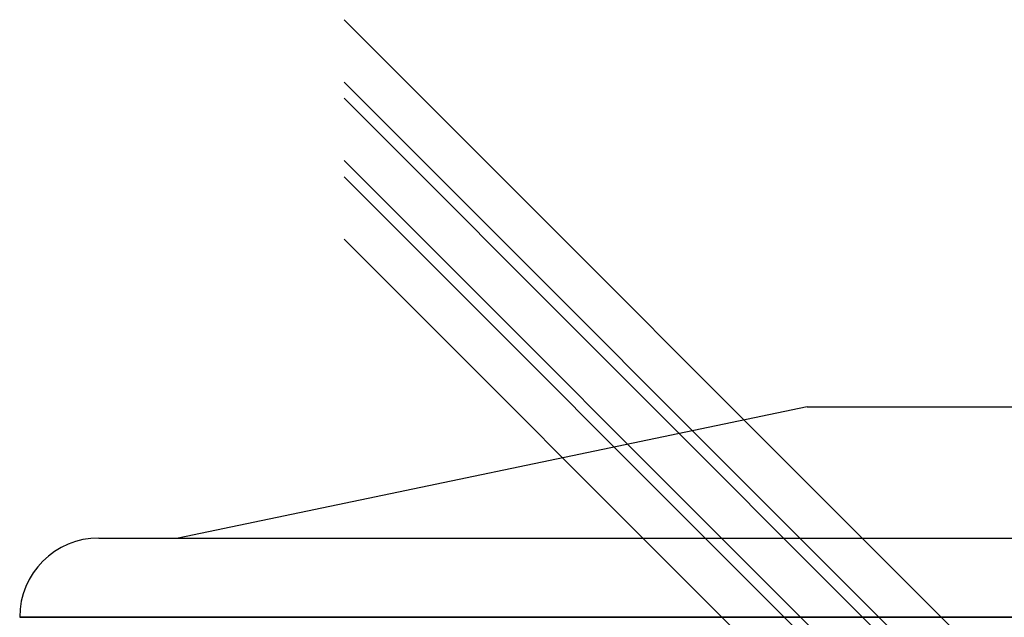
# Model space of a CAD drawing. Header units: millimetres. Extents: x -448 to 448, y -319 to 381.
# Tile 8 of 18: x -448 to 0, y 109 to 381. Entities that reach past the tile are written whole.
import ezdxf

# ---------------------------------------------------------------- set-up
doc = ezdxf.new("R2010")
doc.units = ezdxf.units.MM
doc.layers.add('HIDDEN', color=7, linetype='Continuous')
doc.layers.add('THICK', color=7, linetype='Continuous')

msp = doc.modelspace()

# ---------------------------------------------------------------- linework, layer by layer
at = {"layer": 'HIDDEN'}
for p, q in [((-300, 345.15), (300, -254.85)), ((0, 109.35), (-447.5, 109.35)), ((447.5, 109.35), (0, 109.35))]:
    msp.add_line(p, q, dxfattribs=at)
at = {"layer": 'THICK'}
for p, q in [((-300, 380.82), (300, -219.18)), ((-300, 352.51), (300, -247.49)), ((-300, 352.51), (300, -247.49)), ((-300, 345.15), (5.2, 39.95)), ((-300, 345.15), (300, -254.85)), ((-300, 316.85), (300, -283.15)), ((-300, 316.85), (300, -283.15)), ((-300, 309.49), (-3.68, 13.17)), ((-300, 281.18), (300, -318.82)), ((-89.5, 205), (-375.5, 145.35)), ((-89.5, 205), (89.5, 205)), ((-411.5, 145.35), (0, 145.35)), ((0, 145.35), (411.5, 145.35)), ((-447.5, 109.35), (0, 109.35)), ((0, 109.35), (447.5, 109.35))]:
    msp.add_line(p, q, dxfattribs=at)
msp.add_arc((-411.5, 109.35), 36, 90, 180, dxfattribs=at)

doc.saveas('drawing.dxf')
